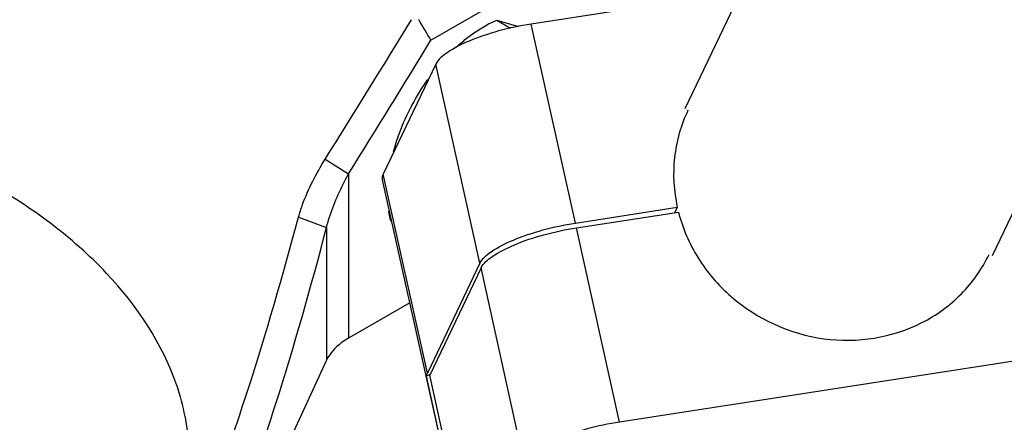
# Model space of a CAD drawing. Header units: millimetres. Extents: x 0 to 7560, y 0 to 5346.
# Tile 204 of 242: x 6574 to 6632, y 3376 to 3399. Entities that reach past the tile are written whole.
import ezdxf

# ---------------------------------------------------------------- set-up
doc = ezdxf.new("R2010")
doc.units = ezdxf.units.MM
for name, color, linetype in [('00_4AXIS_CYL_ASSY_ABL977', 7, 'Continuous'), ('00_M2410701_PBL1014', 7, 'Continuous'), ('M2002301_PBL943', 7, 'Continuous'), ('M2301901_PBL904', 7, 'Continuous'), ('M2302701_PBL901', 7, 'Continuous'), ('M2310102_PBL1165', 7, 'Continuous')]:
    doc.layers.add(name, color=color, linetype=linetype)

# ---------------------------------------------------------------- blocks, each defined once
blk = doc.blocks.new('00_M2410701_PBL1014', base_point=(6101.099, 3038.468))
at = {"layer": '00_M2410701_PBL1014', "color": 7}
for p, q in [((6158.622, 3058.395), (6165.232, 3062.212)), ((6152.41, 3051.408), (6153.788, 3050.551)), ((6150.848, 3048.013), (6152.494, 3047.398)), ((6157.381, 3042.982), (6153.788, 3040.908)), ((6152.494, 3039.614), (6143.001, 3019.159))]:
    blk.add_line(p, q, dxfattribs=at)
at = {"layer": '00_M2410701_PBL1014', "color": 2}
for p, q in [((6153.788, 3050.551), (6153.788, 3040.908)), ((6152.494, 3047.398), (6152.494, 3039.614))]:
    blk.add_line(p, q, dxfattribs=at)
at = {"layer": '00_M2410701_PBL1014', "color": 7}
for centre, radius, start, end in [((5172.65, 3663.721), 1155.36, 327.996208, 328.474074), ((5802.86, 2848.896), 412.863, 30.49278, 30.68905), ((5120.593, 3692.573), 1216.423, 328.143417, 328.577419), ((6130.132, 3033.478), 14.338, 11.40031, 18.95048), ((6130.619, 3033.588), 13.839, 11.04376, 11.35169)]:
    blk.add_arc(centre, radius, start, end, dxfattribs=at)
for points, knots in [([(6143.693, 3038.134), (6142.855, 3040.58), (6140.505, 3044.081), (6136.242, 3047.814), (6130.636, 3051.41), (6122.121, 3054.754), (6114.733, 3056.087), (6110.844, 3056.45)], [0, 0, 0, 0, 0.196961, 0.309237, 0.431371, 0.702417, 1, 1, 1, 1]), ([(6150.848, 3048.013), (6150.915, 3048.261), (6151.3, 3049.45), (6151.885, 3050.568), (6152.41, 3051.408)], [0, 0, 0, 0, 0.205893, 1, 1, 1, 1]), ([(6152.494, 3047.398), (6152.549, 3047.625), (6152.868, 3048.718), (6153.352, 3049.759), (6153.788, 3050.551)], [0, 0, 0, 0, 0.205042, 1, 1, 1, 1]), ([(6139.91, 3021.759), (6140.971, 3022.76), (6142.982, 3025.558), (6145.532, 3031.009), (6148.225, 3038.66), (6149.922, 3044.587), (6150.848, 3048.013)], [0, 0, 0, 0, 0.152622, 0.35524, 0.628688, 1, 1, 1, 1]), ([(6141.409, 3020.757), (6142.505, 3021.778), (6144.582, 3024.625), (6147.186, 3030.174), (6149.89, 3037.934), (6151.577, 3043.935), (6152.494, 3047.398)], [0, 0, 0, 0, 0.154402, 0.357782, 0.630751, 1, 1, 1, 1]), ([(6153.788, 3040.908), (6153.639, 3040.822), (6153.125, 3040.488), (6152.681, 3040.015), (6152.494, 3039.614)], [0, 0, 0, 0, 0.279821, 1, 1, 1, 1]), ([(6137.678, 3020.794), (6138.917, 3021.86), (6141.109, 3024.113), (6143.457, 3028.007), (6144.582, 3032.132), (6144.46, 3034.912), (6144.201, 3036.239)], [0, 0, 0, 0, 0.279366, 0.53294, 0.768996, 1, 1, 1, 1])]:
    blk.add_open_spline(points, degree=3, knots=knots, dxfattribs=at)
blk = doc.blocks.new('00_4AXIS_CYL_ASSY_ABL977', base_point=(6119.148, 3001.209))
at = {"layer": '00_M2410701_PBL1014'}
blk.add_blockref('00_M2410701_PBL1014', (6101.099, 3038.468), dxfattribs=at)

msp = doc.modelspace()

# ---------------------------------------------------------------- linework, layer by layer
at = {"layer": 'M2002301_PBL943', "color": 7}
for q in [(6603.035, 3398.793), (6602.556, 3398.689)]:
    msp.add_line((6601.751, 3399.154), q, dxfattribs=at)
for points, knots in [([(6599.383, 3397.574), (6599.57, 3397.747), (6600.292, 3398.366), (6601.109, 3398.884), (6601.751, 3399.154)], [0, 0, 0, 0, 0.268006, 1, 1, 1, 1]), ([(6595.685, 3391.428), (6595.784, 3391.798), (6596.267, 3393.295), (6597.022, 3394.702), (6597.713, 3395.67)], [0, 0, 0, 0, 0.243639, 1, 1, 1, 1])]:
    msp.add_open_spline(points, degree=3, knots=knots, dxfattribs=at)
msp.add_open_spline([(6595.541, 3387.364), (6595.489, 3387.551), (6595.449, 3387.742), (6595.418, 3387.934)], degree=3, dxfattribs=at)
at = {"layer": 'M2301901_PBL904', "color": 7}
for p, q in [((6606.432, 3386.965), (6612.426, 3387.893)), ((6600.831, 3384.606), (6597.819, 3378.317)), ((6639.876, 3380.344), (6608.966, 3375.562)), ((6600.353, 3366.913), (6597.819, 3378.317))]:
    msp.add_line(p, q, dxfattribs=at)
at = {"layer": 'M2301901_PBL904', "color": 2}
for p, q in [((6608.966, 3375.562), (6606.432, 3386.965)), ((6603.365, 3373.202), (6600.831, 3384.606))]:
    msp.add_line(p, q, dxfattribs=at)
at = {"layer": 'M2301901_PBL904', "color": 7}
for points, knots in [([(6612.426, 3387.893), (6612.667, 3386.945), (6613.467, 3385.099), (6616.078, 3382.053), (6620.828, 3379.86), (6625.986, 3380.669), (6629.14, 3382.968), (6630.257, 3384.554), (6630.664, 3385.405)], [0, 0, 0, 0, 0.125168, 0.252716, 0.507776, 0.756938, 0.879245, 1, 1, 1, 1]), ([(6600.831, 3384.606), (6600.967, 3384.89), (6601.629, 3385.422), (6602.884, 3386.045), (6604.556, 3386.601), (6605.79, 3386.866), (6606.432, 3386.965)], [0, 0, 0, 0, 0.152627, 0.389432, 0.685184, 1, 1, 1, 1]), ([(6608.966, 3375.562), (6608.324, 3375.463), (6607.09, 3375.198), (6605.418, 3374.642), (6604.163, 3374.019), (6603.501, 3373.487), (6603.365, 3373.202)], [0, 0, 0, 0, 0.314816, 0.610568, 0.847373, 1, 1, 1, 1])]:
    msp.add_open_spline(points, degree=3, knots=knots, dxfattribs=at)
at = {"layer": 'M2302701_PBL901', "color": 7}
for p, q in [((6616.1, 3400.836), (6603.774, 3398.929)), ((6598.172, 3396.57), (6595.083, 3390.119)), ((6595.032, 3389.782), (6600.225, 3366.415)), ((6606.37, 3387.246), (6612.359, 3388.172)), ((6612.359, 3388.172), (6612.209, 3387.859)), ((6600.768, 3384.886), (6597.68, 3378.436)), ((6597.839, 3378.357), (6597.624, 3378.261)), ((6600.22, 3366.577), (6597.624, 3378.261))]:
    msp.add_line(p, q, dxfattribs=at)
at = {"layer": 'M2302701_PBL901', "color": 2}
for p, q in [((6606.37, 3387.246), (6603.774, 3398.929)), ((6600.768, 3384.886), (6598.172, 3396.57)), ((6597.68, 3378.436), (6595.083, 3390.119))]:
    msp.add_line(p, q, dxfattribs=at)
at = {"layer": 'M2302701_PBL901', "color": 7}
for points, knots in [([(6603.774, 3398.929), (6603.131, 3398.83), (6601.897, 3398.565), (6600.226, 3398.009), (6598.971, 3397.386), (6598.308, 3396.854), (6598.172, 3396.57)], [0, 0, 0, 0, 0.314793, 0.610568, 0.847388, 1, 1, 1, 1]), ([(6612.986, 3393.869), (6612.57, 3393.001), (6612.029, 3391.097), (6612.147, 3389.124), (6612.359, 3388.172)], [0, 0, 0, 0, 0.496679, 1, 1, 1, 1]), ([(6595.083, 3390.119), (6595.07, 3390.091), (6595.026, 3389.985), (6595.014, 3389.863), (6595.032, 3389.782)], [0, 0, 0, 0, 0.276247, 1, 1, 1, 1]), ([(6600.768, 3384.886), (6600.904, 3385.17), (6601.567, 3385.702), (6602.822, 3386.325), (6604.494, 3386.881), (6605.728, 3387.146), (6606.37, 3387.246)], [0, 0, 0, 0, 0.152612, 0.389432, 0.685207, 1, 1, 1, 1])]:
    msp.add_open_spline(points, degree=3, knots=knots, dxfattribs=at)
msp.add_open_spline([(6597.624, 3378.261), (6597.633, 3378.322), (6597.653, 3378.381), (6597.68, 3378.436)], degree=3, dxfattribs=at)
at = {"layer": 'M2310102_PBL1165', "color": 7}
for p, q in [((6768.077, 3671.927), (6630.845, 3385.319)), ((6745.193, 3670.445), (6612.806, 3393.956))]:
    msp.add_line(p, q, dxfattribs=at)

# ---------------------------------------------------------------- block references
at = {"layer": '00_4AXIS_CYL_ASSY_ABL977'}
msp.add_blockref('00_4AXIS_CYL_ASSY_ABL977', (6558.416, 3340.791), dxfattribs=at)

doc.saveas('drawing.dxf')
